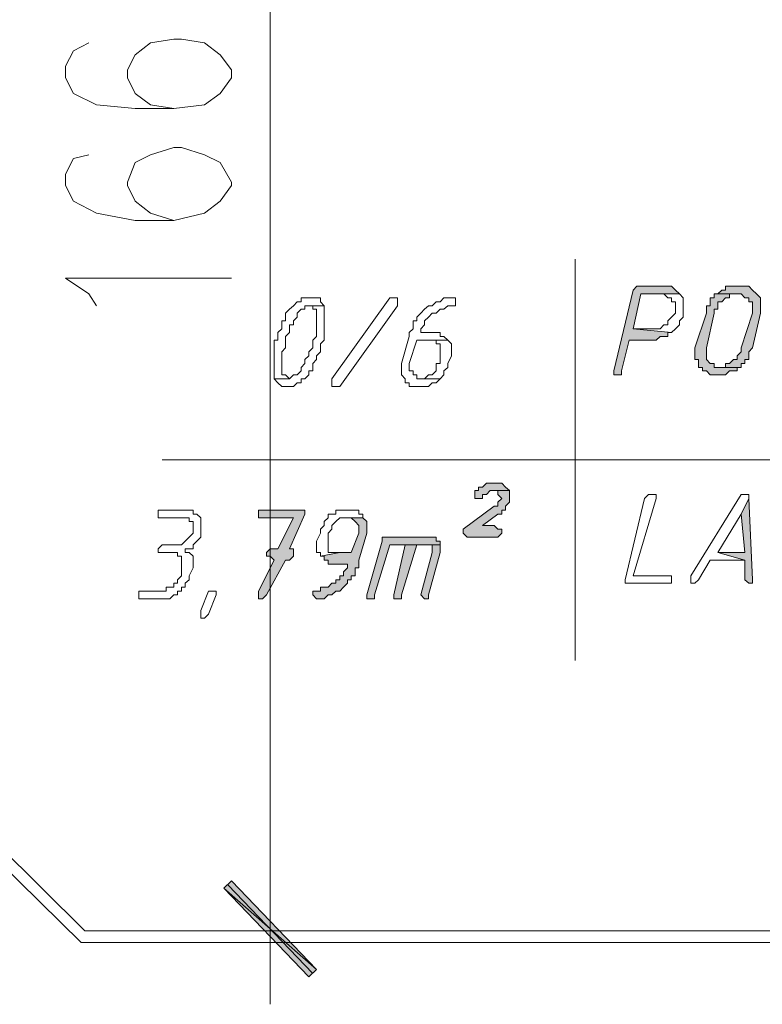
# Model space of a CAD drawing. Header units: inches. Extents: x -1441 to 3871, y -4351 to 2413.
# Tile 244 of 256: x 514 to 596, y 1178 to 1286. Entities that reach past the tile are written whole.
import ezdxf

# ---------------------------------------------------------------- set-up
doc = ezdxf.new("R2010")
doc.units = ezdxf.units.IN
doc.header["$MEASUREMENT"] = 0
doc.layers.add('at_Entity', color=7, linetype='Continuous')
doc.layers.add('at_Solid', color=7, linetype='Continuous')

msp = doc.modelspace()

# ---------------------------------------------------------------- hatches: boundary and pattern name
at = {"layer": 'at_Solid', "lineweight": 15}
for points in [[(585.04581, 1256.39045), (582.50317, 1256.39045), (582.08337, 1256.39045), (581.6588, 1255.96111), (579.54073, 1247.0881), (579.54073, 1246.65876), (579.96529, 1246.65876), (580.38509, 1246.65876), (580.38509, 1247.0881), (581.23423, 1250.47511), (583.7721, 1250.47511), (584.19667, 1250.47511), (584.62124, 1250.85674), (585.04581, 1250.85674), (585.46561, 1250.85674), (585.46561, 1251.28608), (585.89018, 1251.28608), (581.6588, 1251.71542), (582.50317, 1255.53177), (586.73932, 1255.53177), (586.31475, 1255.96111), (585.89018, 1256.39045), (585.46561, 1256.39045)], [(593.50857, 1256.39045), (593.08877, 1256.39045), (591.81506, 1256.39045), (591.81506, 1255.96111), (591.39526, 1255.96111), (590.9707, 1255.53177), (593.50857, 1255.53177), (593.93314, 1255.10243), (594.35771, 1255.10243), (594.35771, 1254.67309), (594.77751, 1254.67309), (594.77751, 1253.43278), (593.50857, 1249.61643), (593.50857, 1249.18709), (593.08877, 1248.75775), (593.08877, 1248.32841), (592.6642, 1248.32841), (592.23963, 1247.89907), (591.81506, 1247.89907), (591.81506, 1247.46973), (590.9707, 1247.46973), (593.50857, 1247.46973), (593.50857, 1247.89907), (593.93314, 1247.89907), (593.93314, 1248.32841), (594.35771, 1248.32841), (594.35771, 1249.18709), (594.77751, 1249.61643), (595.62664, 1253.43278), (595.62664, 1255.10243), (595.20207, 1255.53177), (594.77751, 1255.96111), (594.35771, 1256.39045), (593.93314, 1256.39045)], [(590.9707, 1255.53177), (590.54613, 1255.53177), (590.54613, 1255.10243), (590.12633, 1255.10243), (590.12633, 1254.24376), (589.70176, 1254.24376), (589.70176, 1253.43278), (588.42805, 1249.61643), (588.42805, 1248.32841), (588.85262, 1248.32841), (588.85262, 1247.46973), (589.27719, 1247.46973), (589.27719, 1247.0881), (589.70176, 1247.0881), (590.12633, 1246.65876), (590.9707, 1246.65876), (591.81506, 1246.65876), (592.23963, 1247.0881), (592.6642, 1247.0881), (593.08877, 1247.0881), (593.08877, 1247.46973), (593.50857, 1247.46973), (590.9707, 1247.46973), (590.54613, 1247.46973), (590.54613, 1247.89907), (590.12633, 1247.89907), (589.70176, 1248.32841), (589.70176, 1249.61643), (590.54613, 1253.43278), (590.54613, 1253.86212), (590.9707, 1253.86212), (590.9707, 1254.67309), (591.39526, 1254.67309), (591.81506, 1255.10243), (592.23963, 1255.10243), (592.23963, 1255.53177), (593.08877, 1255.53177)], [(566.41725, 1234.78037), (565.99745, 1234.78037), (565.57288, 1234.78037), (565.14831, 1234.35103), (564.72851, 1234.35103), (564.72851, 1233.96939), (564.30395, 1233.96939), (564.30395, 1233.11071), (564.72851, 1233.11071), (565.14831, 1233.11071), (565.14831, 1233.54005), (565.57288, 1233.54005), (565.99745, 1233.96939), (568.11076, 1233.96939), (567.69096, 1234.35103), (567.26639, 1234.78037), (566.84182, 1234.78037)], [(568.11076, 1233.96939), (566.41725, 1233.96939), (566.84182, 1233.96939), (566.84182, 1233.54005), (567.26639, 1233.11071), (566.84182, 1232.68137), (566.84182, 1232.25203), (566.41725, 1232.25203), (563.03501, 1229.7237), (563.03501, 1229.29436), (563.45481, 1228.86502), (566.84182, 1228.86502), (567.26639, 1229.29436), (567.26639, 1229.7237), (566.84182, 1229.7237), (566.41725, 1230.15304), (565.14831, 1230.15304), (566.84182, 1231.39336), (567.26639, 1231.39336), (567.26639, 1231.8227), (567.69096, 1231.8227), (567.69096, 1232.25203), (568.11076, 1232.68137), (568.11076, 1233.54005)], [(594.35771, 1233.11071), (593.50857, 1231.39336), (593.93314, 1227.19537), (590.9707, 1227.19537), (593.93314, 1226.33669), (593.93314, 1224.18999), (594.35771, 1223.80836), (594.77751, 1223.80836), (594.77751, 1224.18999)], [(545.25558, 1231.8227), (540.59964, 1231.8227), (540.59964, 1230.96402), (544.40645, 1230.96402), (542.71771, 1227.577), (541.86857, 1227.577), (541.444, 1227.19537), (541.444, 1226.76603), (541.86857, 1226.76603), (542.29314, 1226.33669), (540.59964, 1222.94968), (540.59964, 1222.091), (541.02421, 1222.091), (541.444, 1222.52034), (543.56208, 1226.33669), (543.98665, 1226.33669), (544.40645, 1226.76603), (544.40645, 1227.577), (543.98665, 1227.577), (545.68015, 1231.39336), (545.68015, 1231.8227)], [(552.02961, 1230.96402), (550.33133, 1230.96402), (550.76067, 1230.96402), (551.18047, 1230.58238), (551.60504, 1230.15304), (551.60504, 1229.29436), (550.76067, 1227.19537), (549.48696, 1227.19537), (547.36889, 1226.76603), (547.79346, 1226.76603), (547.79346, 1226.33669), (548.21803, 1226.33669), (548.21803, 1225.90735), (550.33133, 1225.90735), (550.33133, 1225.47801), (549.91153, 1225.04867), (549.91153, 1224.61933), (549.48696, 1224.61933), (549.48696, 1224.18999), (549.06239, 1224.18999), (549.06239, 1223.80836), (548.6426, 1223.80836), (548.21803, 1223.37902), (547.36889, 1223.37902), (547.36889, 1222.94968), (546.94909, 1222.94968), (546.52452, 1222.94968), (546.52452, 1222.52034), (546.94909, 1222.091), (547.36889, 1222.091), (547.79346, 1222.091), (548.21803, 1222.52034), (548.6426, 1222.52034), (549.06239, 1222.94968), (549.48696, 1222.94968), (549.91153, 1223.37902), (550.33133, 1223.80836), (550.33133, 1224.18999), (550.76067, 1224.18999), (550.76067, 1224.61933), (551.18047, 1224.61933), (551.18047, 1225.47801), (551.60504, 1225.47801), (551.60504, 1226.33669), (552.44941, 1229.29436), (552.44941, 1230.58238)], [(559.22343, 1228.86502), (554.14291, 1228.86502), (554.14291, 1228.43568), (552.44941, 1222.52034), (552.44941, 1222.091), (552.87398, 1222.091), (553.29854, 1222.091), (553.29854, 1222.52034), (554.99205, 1228.00634), (560.49237, 1228.00634), (560.49237, 1228.43568), (560.07257, 1228.43568), (560.07257, 1228.86502), (559.648, 1228.86502)], [(556.68556, 1228.00634), (555.41185, 1222.52034), (555.41185, 1222.091), (555.83642, 1222.091), (556.26099, 1222.091), (556.26099, 1222.52034), (557.95449, 1228.00634), (558.79886, 1228.00634)], [(560.49237, 1228.00634), (556.68556, 1228.00634), (558.79886, 1228.00634), (559.648, 1228.00634), (559.648, 1227.19537), (558.37429, 1222.52034), (558.79886, 1222.091), (559.22343, 1222.091), (559.22343, 1222.52034), (560.49237, 1227.19537), (560.49237, 1227.577)], [(546.94909, 1181.44687), (536.78806, 1190.36759), (537.63719, 1191.17856)], [(546.09995, 1180.63589), (546.94909, 1181.44687), (536.78806, 1190.36759)]]:
    msp.add_hatch(color=7, dxfattribs=at).paths.add_polyline_path(points)

# ---------------------------------------------------------------- linework, layer by layer
at = {"layer": 'at_Entity', "color": 7, "lineweight": 15}
for p, q in [((541.86857, 1346.1224), (541.86857, 1191.6079)), ((521.97585, 1283.0572), (520.28234, 1282.19852)), ((528.7451, 1283.0572), (527.05159, 1281.76918)), ((531.28774, 1283.48654), (528.7451, 1283.0572)), ((532.13211, 1283.48654), (531.28774, 1283.48654)), ((534.67475, 1283.0572), (532.13211, 1283.48654)), ((536.36349, 1281.76918), (534.67475, 1283.0572)), ((520.28234, 1282.19852), (519.4332, 1280.52887)), ((527.05159, 1281.76918), (526.20722, 1280.09953)), ((537.63719, 1280.09953), (536.36349, 1281.76918)), ((519.4332, 1280.52887), (519.4332, 1279.24085)), ((526.20722, 1280.09953), (526.20722, 1279.24085)), ((537.63719, 1279.24085), (537.63719, 1280.09953)), ((519.4332, 1279.24085), (520.28234, 1277.52349)), ((526.20722, 1279.24085), (527.05159, 1277.52349)), ((536.36349, 1277.52349), (537.63719, 1279.24085)), ((520.28234, 1277.52349), (522.82021, 1276.28318)), ((527.05159, 1277.52349), (528.7451, 1276.28318)), ((534.67475, 1276.28318), (536.36349, 1277.52349)), ((522.82021, 1276.28318), (527.05159, 1275.85384)), ((527.05159, 1275.85384), (531.28774, 1275.85384)), ((528.7451, 1276.28318), (531.28774, 1275.85384)), ((531.28774, 1275.85384), (534.67475, 1276.28318)), ((531.28774, 1271.60815), (528.7451, 1270.79718)), ((532.13211, 1271.60815), (531.28774, 1271.60815)), ((534.67475, 1270.79718), (532.13211, 1271.60815)), ((520.28234, 1270.36784), (519.4332, 1268.65048)), ((521.97585, 1270.79718), (520.28234, 1270.36784)), ((527.05159, 1269.9385), (526.20722, 1267.7918)), ((528.7451, 1270.79718), (527.05159, 1269.9385)), ((536.36349, 1269.9385), (534.67475, 1270.79718)), ((537.63719, 1267.7918), (536.36349, 1269.9385)), ((519.4332, 1268.65048), (519.4332, 1267.41017)), ((526.20722, 1267.7918), (526.20722, 1267.41017)), ((537.63719, 1267.41017), (537.63719, 1267.7918)), ((519.4332, 1267.41017), (520.28234, 1265.69281)), ((526.20722, 1267.41017), (527.05159, 1265.69281)), ((536.36349, 1265.69281), (537.63719, 1267.41017)), ((521.55128, 1185.69256), (440.70189, 1265.69281)), ((520.28234, 1265.69281), (522.82021, 1264.40479)), ((527.05159, 1265.69281), (528.7451, 1264.40479)), ((534.67475, 1264.40479), (536.36349, 1265.69281)), ((521.12671, 1184.40454), (439.00838, 1265.26347)), ((522.82021, 1264.40479), (527.05159, 1263.59381)), ((527.05159, 1263.59381), (531.28774, 1263.59381)), ((528.7451, 1264.40479), (531.28774, 1263.59381)), ((531.28774, 1263.59381), (534.67475, 1264.40479)), ((575.30935, 1259.34812), (575.30935, 1215.31698)), ((521.97585, 1255.53177), (519.4332, 1257.24913)), ((519.4332, 1257.24913), (537.63719, 1257.24913)), ((581.6588, 1255.96111), (579.54073, 1247.0881)), ((582.08337, 1256.39045), (581.6588, 1255.96111)), ((582.50317, 1256.39045), (582.08337, 1256.39045)), ((582.08337, 1256.39045), (582.08337, 1256.39045)), ((585.04581, 1256.39045), (582.50317, 1256.39045)), ((585.46561, 1256.39045), (585.04581, 1256.39045)), ((585.89018, 1256.39045), (585.46561, 1256.39045)), ((585.46561, 1256.39045), (585.46561, 1256.39045)), ((586.31475, 1255.96111), (585.89018, 1256.39045)), ((586.73932, 1255.53177), (586.31475, 1255.96111)), ((586.31475, 1255.96111), (586.31475, 1255.96111)), ((591.39526, 1255.96111), (590.9707, 1255.53177)), ((591.81506, 1255.96111), (591.39526, 1255.96111)), ((591.39526, 1255.96111), (591.39526, 1255.96111)), ((593.08877, 1256.39045), (591.81506, 1256.39045)), ((591.81506, 1256.39045), (591.81506, 1255.96111)), ((593.50857, 1256.39045), (593.08877, 1256.39045)), ((593.93314, 1256.39045), (593.50857, 1256.39045)), ((594.35771, 1256.39045), (593.93314, 1256.39045)), ((593.93314, 1256.39045), (593.93314, 1256.39045)), ((594.77751, 1255.96111), (594.35771, 1256.39045)), ((595.20207, 1255.53177), (594.77751, 1255.96111)), ((594.77751, 1255.96111), (594.77751, 1255.96111)), ((522.82021, 1254.24376), (521.97585, 1255.53177)), ((545.68015, 1255.10243), (545.25558, 1255.10243)), ((545.25558, 1255.10243), (545.25558, 1254.67309)), ((546.09995, 1255.10243), (545.68015, 1255.10243)), ((546.52452, 1255.10243), (546.09995, 1255.10243)), ((546.94909, 1255.10243), (546.52452, 1255.10243)), ((546.52452, 1255.10243), (546.52452, 1255.10243)), ((547.36889, 1255.10243), (546.94909, 1255.10243)), ((547.36889, 1254.67309), (547.36889, 1255.10243)), ((548.6426, 1246.22942), (554.99205, 1255.10243)), ((554.99205, 1255.10243), (555.41185, 1255.10243)), ((555.41185, 1255.10243), (555.83642, 1255.10243)), ((555.83642, 1255.10243), (555.83642, 1254.24376)), ((560.91693, 1255.10243), (560.49237, 1254.67309)), ((561.3415, 1255.10243), (560.91693, 1255.10243)), ((560.91693, 1255.10243), (560.91693, 1255.10243)), ((561.76607, 1255.10243), (561.3415, 1255.10243)), ((562.18587, 1255.10243), (561.76607, 1255.10243)), ((561.76607, 1255.10243), (561.76607, 1255.10243)), ((562.18587, 1254.24376), (562.18587, 1255.10243)), ((581.6588, 1251.71542), (582.50317, 1255.53177)), ((582.50317, 1255.53177), (586.73932, 1255.53177)), ((586.73932, 1255.53177), (584.62124, 1255.53177)), ((584.62124, 1255.53177), (585.04581, 1255.53177)), ((585.04581, 1255.53177), (585.04581, 1255.53177)), ((585.04581, 1255.53177), (585.46561, 1255.10243)), ((585.46561, 1255.10243), (585.89018, 1255.10243)), ((585.89018, 1255.10243), (585.89018, 1254.67309)), ((587.15912, 1255.10243), (586.73932, 1255.53177)), ((586.73932, 1255.53177), (586.73932, 1255.53177)), ((587.15912, 1253.00344), (587.15912, 1255.10243)), ((590.54613, 1255.10243), (590.12633, 1255.10243)), ((590.12633, 1255.10243), (590.12633, 1254.24376)), ((590.9707, 1255.53177), (590.54613, 1255.53177)), ((590.54613, 1255.53177), (590.54613, 1255.10243)), ((593.08877, 1255.53177), (590.9707, 1255.53177)), ((590.9707, 1255.53177), (593.50857, 1255.53177)), ((591.39526, 1254.67309), (591.81506, 1255.10243)), ((591.81506, 1255.10243), (592.23963, 1255.10243)), ((592.23963, 1255.10243), (592.23963, 1255.53177)), ((592.23963, 1255.53177), (593.08877, 1255.53177)), ((593.08877, 1255.53177), (593.08877, 1255.53177)), ((593.50857, 1255.53177), (593.50857, 1255.53177)), ((593.50857, 1255.53177), (593.93314, 1255.10243)), ((593.93314, 1255.10243), (594.35771, 1255.10243)), ((594.35771, 1255.10243), (594.35771, 1254.67309)), ((595.62664, 1255.10243), (595.20207, 1255.53177)), ((595.20207, 1255.53177), (595.20207, 1255.53177)), ((595.62664, 1253.43278), (595.62664, 1255.10243)), ((543.98665, 1253.86212), (543.56208, 1253.43278)), ((544.40645, 1254.24376), (543.98665, 1253.86212)), ((543.98665, 1253.86212), (543.98665, 1253.86212)), ((544.83102, 1254.67309), (544.40645, 1254.24376)), ((544.40645, 1254.24376), (544.40645, 1254.24376)), ((545.25558, 1254.67309), (544.83102, 1254.67309)), ((544.83102, 1254.67309), (544.83102, 1254.67309)), ((544.83102, 1253.43278), (545.25558, 1253.86212)), ((545.25558, 1253.86212), (545.68015, 1253.86212)), ((545.68015, 1253.86212), (545.68015, 1254.24376)), ((545.68015, 1254.24376), (546.09995, 1254.24376)), ((547.79346, 1254.24376), (546.09995, 1254.24376)), ((546.09995, 1254.24376), (546.52452, 1254.24376)), ((546.09995, 1254.24376), (547.79346, 1254.24376)), ((546.52452, 1254.24376), (546.52452, 1253.86212)), ((546.52452, 1253.86212), (546.94909, 1253.86212)), ((546.94909, 1253.86212), (546.94909, 1250.85674)), ((547.79346, 1254.24376), (547.36889, 1254.67309)), ((547.79346, 1250.47511), (547.79346, 1254.24376)), ((547.79346, 1254.24376), (547.79346, 1254.24376)), ((555.83642, 1254.24376), (549.48696, 1245.37074)), ((558.79886, 1253.86212), (558.37429, 1253.43278)), ((559.22343, 1254.24376), (558.79886, 1253.86212)), ((558.79886, 1253.86212), (558.79886, 1253.86212)), ((559.648, 1254.24376), (559.22343, 1254.24376)), ((559.22343, 1254.24376), (559.22343, 1254.24376)), ((560.07257, 1254.67309), (559.648, 1254.24376)), ((560.49237, 1254.67309), (560.07257, 1254.67309)), ((560.07257, 1254.67309), (560.07257, 1254.67309)), ((560.07257, 1253.43278), (560.49237, 1253.86212)), ((560.49237, 1253.86212), (560.91693, 1253.86212)), ((560.91693, 1253.86212), (561.3415, 1254.24376)), ((561.3415, 1254.24376), (561.76607, 1254.24376)), ((561.76607, 1254.24376), (562.18587, 1254.24376)), ((585.89018, 1254.67309), (586.31475, 1254.67309)), ((586.31475, 1254.67309), (586.31475, 1253.43278)), ((590.12633, 1254.24376), (589.70176, 1254.24376)), ((589.70176, 1254.24376), (589.70176, 1253.43278)), ((590.54613, 1253.43278), (590.54613, 1253.86212)), ((590.54613, 1253.86212), (590.9707, 1253.86212)), ((590.9707, 1253.86212), (590.9707, 1254.67309)), ((590.9707, 1254.67309), (591.39526, 1254.67309)), ((591.39526, 1254.67309), (591.39526, 1254.67309)), ((594.35771, 1254.67309), (594.77751, 1254.67309)), ((594.77751, 1254.67309), (594.77751, 1253.43278)), ((543.56208, 1252.5741), (543.13751, 1252.5741)), ((543.13751, 1252.5741), (543.13751, 1251.71542)), ((543.56208, 1253.43278), (543.56208, 1252.5741)), ((544.40645, 1252.5741), (544.83102, 1253.00344)), ((544.40645, 1252.14476), (544.40645, 1252.5741)), ((544.83102, 1253.00344), (544.83102, 1253.43278)), ((557.95449, 1252.5741), (557.52992, 1252.5741)), ((557.52992, 1252.5741), (557.52992, 1251.71542)), ((558.37429, 1253.43278), (557.95449, 1253.00344)), ((557.95449, 1253.00344), (557.95449, 1252.5741)), ((558.37429, 1253.43278), (558.37429, 1253.43278)), ((558.79886, 1252.5741), (559.22343, 1253.00344)), ((558.79886, 1252.14476), (558.79886, 1252.5741)), ((559.22343, 1253.00344), (559.648, 1253.43278)), ((559.22343, 1253.00344), (559.22343, 1253.00344)), ((559.648, 1253.43278), (560.07257, 1253.43278)), ((560.07257, 1253.43278), (560.07257, 1253.43278)), ((585.89018, 1253.00344), (585.46561, 1252.5741)), ((585.46561, 1252.5741), (585.46561, 1252.14476)), ((586.31475, 1253.43278), (585.89018, 1253.00344)), ((585.89018, 1253.00344), (585.89018, 1253.00344)), ((586.73932, 1252.5741), (587.15912, 1253.00344)), ((586.73932, 1252.14476), (586.73932, 1252.5741)), ((589.70176, 1253.43278), (588.42805, 1249.61643)), ((589.70176, 1249.61643), (590.54613, 1253.43278)), ((594.77751, 1253.43278), (593.50857, 1249.61643)), ((594.77751, 1249.61643), (595.62664, 1253.43278)), ((543.13751, 1251.71542), (542.71771, 1251.28608)), ((543.98665, 1251.28608), (543.98665, 1252.14476)), ((543.98665, 1252.14476), (544.40645, 1252.14476)), ((557.52992, 1251.71542), (557.10535, 1251.28608)), ((558.37429, 1251.71542), (558.79886, 1252.14476)), ((558.37429, 1251.28608), (558.37429, 1251.71542)), ((583.7721, 1251.71542), (581.6588, 1251.71542)), ((581.6588, 1251.71542), (585.89018, 1251.28608)), ((585.89018, 1251.28608), (581.6588, 1251.71542)), ((584.62124, 1251.71542), (583.7721, 1251.71542)), ((585.04581, 1252.14476), (584.62124, 1251.71542)), ((585.46561, 1252.14476), (585.04581, 1252.14476)), ((585.04581, 1252.14476), (585.04581, 1252.14476)), ((585.89018, 1251.28608), (586.31475, 1251.71542)), ((586.31475, 1251.71542), (586.73932, 1252.14476)), ((586.31475, 1251.71542), (586.31475, 1251.71542)), ((542.71771, 1250.47511), (542.29314, 1250.47511)), ((542.29314, 1250.47511), (542.29314, 1246.22942)), ((542.71771, 1251.28608), (542.71771, 1250.47511)), ((543.56208, 1250.85674), (543.98665, 1251.28608)), ((543.56208, 1249.61643), (543.56208, 1250.85674)), ((546.94909, 1250.85674), (546.52452, 1250.47511)), ((546.52452, 1250.47511), (546.52452, 1249.61643)), ((547.36889, 1250.04577), (547.79346, 1250.47511)), ((557.10535, 1250.85674), (556.26099, 1247.89907)), ((557.10535, 1251.28608), (557.10535, 1250.85674)), ((557.10535, 1247.89907), (557.95449, 1250.47511)), ((557.95449, 1250.47511), (561.3415, 1250.47511)), ((560.49237, 1251.28608), (558.37429, 1251.28608)), ((561.3415, 1250.47511), (559.22343, 1250.47511)), ((559.22343, 1250.47511), (560.07257, 1250.47511)), ((560.07257, 1250.47511), (560.07257, 1250.04577)), ((560.49237, 1250.85674), (560.49237, 1251.28608)), ((560.91693, 1250.85674), (560.49237, 1250.85674)), ((561.3415, 1250.47511), (560.91693, 1250.85674)), ((561.76607, 1250.04577), (561.3415, 1250.47511)), ((561.3415, 1250.47511), (561.3415, 1250.47511)), ((580.38509, 1247.0881), (581.23423, 1250.47511)), ((581.23423, 1250.47511), (583.7721, 1250.47511)), ((583.7721, 1250.47511), (584.19667, 1250.47511)), ((584.19667, 1250.47511), (584.62124, 1250.85674)), ((584.62124, 1250.85674), (585.04581, 1250.85674)), ((585.04581, 1250.85674), (585.46561, 1250.85674)), ((585.46561, 1250.85674), (585.46561, 1251.28608)), ((585.46561, 1251.28608), (585.89018, 1251.28608)), ((585.89018, 1251.28608), (585.89018, 1251.28608)), ((543.13751, 1249.18709), (543.56208, 1249.61643)), ((546.52452, 1249.61643), (546.09995, 1249.18709)), ((547.36889, 1249.18709), (547.36889, 1250.04577)), ((560.07257, 1250.04577), (560.49237, 1250.04577)), ((560.49237, 1250.04577), (560.49237, 1247.89907)), ((561.76607, 1248.75775), (561.76607, 1250.04577)), ((588.42805, 1249.61643), (588.42805, 1248.32841)), ((589.70176, 1248.32841), (589.70176, 1249.61643)), ((593.50857, 1249.61643), (593.50857, 1249.18709)), ((594.35771, 1249.18709), (594.77751, 1249.61643)), ((543.13751, 1246.65876), (543.13751, 1249.18709)), ((546.09995, 1248.75775), (545.68015, 1248.32841)), ((545.68015, 1248.32841), (545.68015, 1247.89907)), ((546.09995, 1249.18709), (546.09995, 1248.75775)), ((546.52452, 1247.89907), (546.94909, 1248.32841)), ((546.94909, 1248.75775), (547.36889, 1249.18709)), ((546.94909, 1248.32841), (546.94909, 1248.75775)), ((561.3415, 1247.89907), (561.76607, 1248.75775)), ((588.42805, 1248.32841), (588.85262, 1248.32841)), ((588.85262, 1248.32841), (588.85262, 1247.46973)), ((590.12633, 1247.89907), (589.70176, 1248.32841)), ((592.6642, 1248.32841), (592.23963, 1247.89907)), ((593.08877, 1248.32841), (592.6642, 1248.32841)), ((593.50857, 1249.18709), (593.08877, 1248.75775)), ((593.08877, 1248.75775), (593.08877, 1248.32841)), ((593.93314, 1247.89907), (593.93314, 1248.32841)), ((593.93314, 1248.32841), (594.35771, 1248.32841)), ((594.35771, 1248.32841), (594.35771, 1249.18709)), ((545.68015, 1247.89907), (545.25558, 1247.46973)), ((545.25558, 1247.46973), (545.25558, 1247.0881)), ((546.52452, 1247.0881), (546.52452, 1247.89907)), ((556.26099, 1247.89907), (556.26099, 1246.65876)), ((557.10535, 1247.0881), (557.10535, 1247.89907)), ((560.49237, 1247.89907), (560.07257, 1247.89907)), ((560.07257, 1247.89907), (560.07257, 1247.0881)), ((560.91693, 1247.0881), (561.3415, 1247.46973)), ((561.3415, 1247.46973), (561.3415, 1247.89907)), ((588.85262, 1247.46973), (589.27719, 1247.46973)), ((589.27719, 1247.46973), (589.27719, 1247.0881)), ((590.54613, 1247.89907), (590.12633, 1247.89907)), ((590.12633, 1247.89907), (590.12633, 1247.89907)), ((590.54613, 1247.46973), (590.54613, 1247.89907)), ((590.9707, 1247.46973), (590.54613, 1247.46973)), ((593.50857, 1247.46973), (590.9707, 1247.46973)), ((591.81506, 1247.46973), (590.9707, 1247.46973)), ((590.9707, 1247.46973), (593.50857, 1247.46973)), ((592.23963, 1247.89907), (591.81506, 1247.89907)), ((591.81506, 1247.89907), (591.81506, 1247.46973)), ((593.08877, 1247.0881), (593.08877, 1247.46973)), ((593.08877, 1247.46973), (593.50857, 1247.46973)), ((593.50857, 1247.46973), (593.50857, 1247.89907)), ((593.50857, 1247.89907), (593.93314, 1247.89907)), ((543.98665, 1246.22942), (542.29314, 1246.22942)), ((542.29314, 1246.22942), (542.71771, 1245.80008)), ((542.29314, 1246.22942), (543.98665, 1246.22942)), ((543.56208, 1246.65876), (543.13751, 1246.65876)), ((543.98665, 1246.22942), (543.56208, 1246.65876)), ((544.40645, 1246.65876), (543.98665, 1246.22942)), ((543.98665, 1246.22942), (543.98665, 1246.22942)), ((544.83102, 1246.65876), (544.40645, 1246.65876)), ((544.40645, 1246.65876), (544.40645, 1246.65876)), ((545.25558, 1247.0881), (544.83102, 1246.65876)), ((545.25558, 1245.80008), (545.25558, 1246.22942)), ((545.25558, 1246.22942), (545.68015, 1246.22942)), ((545.68015, 1246.22942), (546.09995, 1246.65876)), ((545.68015, 1246.22942), (545.68015, 1246.22942)), ((546.09995, 1246.65876), (546.09995, 1247.0881)), ((546.09995, 1247.0881), (546.52452, 1247.0881)), ((548.6426, 1245.80008), (548.6426, 1246.22942)), ((556.26099, 1246.65876), (556.68556, 1246.22942)), ((556.68556, 1246.22942), (556.68556, 1245.80008)), ((557.52992, 1247.0881), (557.10535, 1247.0881)), ((557.52992, 1246.65876), (557.52992, 1247.0881)), ((557.95449, 1246.65876), (557.52992, 1246.65876)), ((557.95449, 1246.22942), (557.95449, 1246.65876)), ((558.37429, 1246.22942), (557.95449, 1246.22942)), ((558.79886, 1246.22942), (558.37429, 1246.22942)), ((558.37429, 1246.22942), (560.49237, 1246.22942)), ((560.49237, 1246.22942), (558.37429, 1246.22942)), ((559.22343, 1246.65876), (558.79886, 1246.22942)), ((559.648, 1246.65876), (559.22343, 1246.65876)), ((560.07257, 1247.0881), (559.648, 1246.65876)), ((560.07257, 1245.80008), (560.49237, 1246.22942)), ((560.49237, 1246.22942), (560.91693, 1246.65876)), ((560.49237, 1246.22942), (560.49237, 1246.22942)), ((560.91693, 1246.65876), (560.91693, 1247.0881)), ((579.54073, 1247.0881), (579.54073, 1246.65876)), ((579.54073, 1246.65876), (579.96529, 1246.65876)), ((579.96529, 1246.65876), (580.38509, 1246.65876)), ((580.38509, 1246.65876), (580.38509, 1247.0881)), ((589.27719, 1247.0881), (589.70176, 1247.0881)), ((589.70176, 1247.0881), (589.70176, 1247.0881)), ((589.70176, 1247.0881), (590.12633, 1246.65876)), ((590.12633, 1246.65876), (590.9707, 1246.65876)), ((590.9707, 1246.65876), (591.81506, 1246.65876)), ((591.81506, 1246.65876), (592.23963, 1247.0881)), ((591.81506, 1246.65876), (591.81506, 1246.65876)), ((592.23963, 1247.0881), (592.6642, 1247.0881)), ((592.6642, 1247.0881), (593.08877, 1247.0881)), ((542.71771, 1245.80008), (542.71771, 1245.80008)), ((542.71771, 1245.80008), (543.13751, 1245.37074)), ((543.13751, 1245.37074), (543.56208, 1245.37074)), ((543.56208, 1245.37074), (543.98665, 1245.37074)), ((543.98665, 1245.37074), (544.40645, 1245.37074)), ((544.40645, 1245.37074), (544.83102, 1245.80008)), ((544.40645, 1245.37074), (544.40645, 1245.37074)), ((544.83102, 1245.80008), (545.25558, 1245.80008)), ((548.6426, 1245.37074), (548.6426, 1245.80008)), ((548.6426, 1245.80008), (548.6426, 1245.80008)), ((549.06239, 1245.37074), (548.6426, 1245.37074)), ((549.48696, 1245.37074), (549.06239, 1245.37074)), ((556.68556, 1245.80008), (557.10535, 1245.80008)), ((557.10535, 1245.80008), (557.10535, 1245.37074)), ((557.10535, 1245.37074), (557.95449, 1245.37074)), ((557.95449, 1245.37074), (558.37429, 1245.37074)), ((558.37429, 1245.37074), (559.22343, 1245.37074)), ((559.22343, 1245.37074), (559.648, 1245.80008)), ((559.22343, 1245.37074), (559.22343, 1245.37074)), ((559.648, 1245.80008), (560.07257, 1245.80008)), ((560.07257, 1245.80008), (560.07257, 1245.80008)), ((530.0188, 1237.3564), (668.43307, 1237.3564)), ((565.14831, 1234.35103), (564.72851, 1234.35103)), ((564.72851, 1234.35103), (564.72851, 1233.96939)), ((565.57288, 1234.78037), (565.14831, 1234.35103)), ((565.99745, 1234.78037), (565.57288, 1234.78037)), ((565.57288, 1234.78037), (565.57288, 1234.78037)), ((566.41725, 1234.78037), (565.99745, 1234.78037)), ((566.84182, 1234.78037), (566.41725, 1234.78037)), ((567.26639, 1234.78037), (566.84182, 1234.78037)), ((567.69096, 1234.35103), (567.26639, 1234.78037)), ((568.11076, 1233.96939), (567.69096, 1234.35103)), ((567.69096, 1234.35103), (567.69096, 1234.35103)), ((564.72851, 1233.96939), (564.30395, 1233.96939)), ((564.30395, 1233.96939), (564.30395, 1233.11071)), ((564.30395, 1233.11071), (564.72851, 1233.11071)), ((564.72851, 1233.11071), (565.14831, 1233.11071)), ((565.14831, 1233.11071), (565.14831, 1233.54005)), ((565.14831, 1233.54005), (565.57288, 1233.54005)), ((565.57288, 1233.54005), (565.99745, 1233.96939)), ((565.57288, 1233.54005), (565.57288, 1233.54005)), ((565.99745, 1233.96939), (568.11076, 1233.96939)), ((568.11076, 1233.96939), (566.41725, 1233.96939)), ((566.41725, 1233.96939), (566.84182, 1233.96939)), ((566.84182, 1233.96939), (566.84182, 1233.54005)), ((566.84182, 1233.54005), (567.26639, 1233.11071)), ((567.26639, 1233.11071), (566.84182, 1232.68137)), ((567.26639, 1233.11071), (567.26639, 1233.11071)), ((568.11076, 1233.54005), (568.11076, 1233.96939)), ((568.11076, 1232.68137), (568.11076, 1233.54005)), ((582.92774, 1233.11071), (580.80966, 1224.18999)), ((581.6588, 1224.61933), (584.19667, 1233.11071)), ((583.35231, 1233.54005), (582.92774, 1233.11071)), ((583.7721, 1233.54005), (583.35231, 1233.54005)), ((583.35231, 1233.54005), (583.35231, 1233.54005)), ((584.19667, 1233.54005), (583.7721, 1233.54005)), ((583.7721, 1233.54005), (583.7721, 1233.54005)), ((584.19667, 1233.11071), (584.19667, 1233.54005)), ((593.50857, 1233.54005), (588.00825, 1224.61933)), ((593.93314, 1233.54005), (593.50857, 1233.54005)), ((593.50857, 1233.54005), (593.50857, 1233.54005)), ((594.35771, 1233.11071), (593.50857, 1231.39336)), ((593.50857, 1231.39336), (594.35771, 1233.11071)), ((594.35771, 1233.54005), (593.93314, 1233.54005)), ((593.93314, 1233.54005), (593.93314, 1233.54005)), ((594.35771, 1233.11071), (594.35771, 1233.54005)), ((594.77751, 1224.18999), (594.35771, 1233.11071)), ((566.41725, 1232.25203), (563.03501, 1229.7237)), ((566.84182, 1232.25203), (566.41725, 1232.25203)), ((566.84182, 1232.68137), (566.84182, 1232.25203)), ((567.69096, 1232.25203), (568.11076, 1232.68137)), ((567.69096, 1231.8227), (567.69096, 1232.25203)), ((532.55668, 1231.8227), (529.59424, 1231.8227)), ((529.59424, 1231.8227), (529.59424, 1230.96402)), ((529.59424, 1230.96402), (532.13211, 1230.96402)), ((532.13211, 1230.96402), (532.98125, 1230.96402)), ((533.40105, 1231.8227), (532.55668, 1231.8227)), ((532.55668, 1231.8227), (532.55668, 1231.8227)), ((532.98125, 1230.96402), (532.98125, 1230.58238)), ((533.40105, 1231.39336), (533.40105, 1231.8227)), ((533.82561, 1231.39336), (533.40105, 1231.39336)), ((534.25018, 1230.96402), (533.82561, 1231.39336)), ((534.25018, 1228.86502), (534.25018, 1230.96402)), ((545.25558, 1231.8227), (540.59964, 1231.8227)), ((540.59964, 1231.8227), (540.59964, 1230.96402)), ((540.59964, 1230.96402), (544.40645, 1230.96402)), ((544.40645, 1230.96402), (542.71771, 1227.577)), ((543.98665, 1227.577), (545.68015, 1231.39336)), ((545.68015, 1231.8227), (545.25558, 1231.8227)), ((545.68015, 1231.39336), (545.68015, 1231.8227)), ((548.21803, 1230.96402), (547.79346, 1230.58238)), ((549.06239, 1231.39336), (548.21803, 1231.39336)), ((548.21803, 1231.39336), (548.21803, 1230.96402)), ((549.48696, 1231.8227), (549.06239, 1231.8227)), ((549.06239, 1231.8227), (549.06239, 1231.39336)), ((549.06239, 1230.58238), (549.48696, 1230.96402)), ((550.76067, 1231.8227), (549.48696, 1231.8227)), ((549.48696, 1230.96402), (549.91153, 1230.96402)), ((549.91153, 1230.96402), (552.02961, 1230.96402)), ((552.02961, 1230.96402), (550.33133, 1230.96402)), ((550.33133, 1230.96402), (550.76067, 1230.96402)), ((551.60504, 1231.8227), (550.76067, 1231.8227)), ((550.76067, 1231.8227), (550.76067, 1231.8227)), ((550.76067, 1230.96402), (550.76067, 1230.96402)), ((550.76067, 1230.96402), (551.18047, 1230.58238)), ((551.60504, 1231.39336), (551.60504, 1231.8227)), ((552.02961, 1231.39336), (551.60504, 1231.39336)), ((552.02961, 1230.96402), (552.02961, 1231.39336)), ((552.44941, 1230.58238), (552.02961, 1230.96402)), ((565.14831, 1230.15304), (566.84182, 1231.39336)), ((566.84182, 1231.39336), (567.26639, 1231.39336)), ((567.26639, 1231.39336), (567.26639, 1231.8227)), ((567.26639, 1231.8227), (567.69096, 1231.8227)), ((590.9707, 1227.19537), (593.50857, 1231.39336)), ((593.50857, 1231.39336), (593.93314, 1227.19537)), ((532.98125, 1230.58238), (533.40105, 1230.58238)), ((533.40105, 1230.58238), (533.40105, 1229.29436)), ((547.79346, 1230.15304), (547.36889, 1229.7237)), ((547.79346, 1230.58238), (547.79346, 1230.15304)), ((548.6426, 1230.15304), (549.06239, 1230.58238)), ((548.6426, 1229.7237), (548.6426, 1230.15304)), ((549.06239, 1230.58238), (549.06239, 1230.58238)), ((551.18047, 1230.58238), (551.18047, 1230.58238)), ((551.18047, 1230.58238), (551.60504, 1230.15304)), ((551.60504, 1230.15304), (551.60504, 1229.29436)), ((552.44941, 1229.29436), (552.44941, 1230.58238)), ((566.41725, 1230.15304), (565.14831, 1230.15304)), ((566.84182, 1229.7237), (566.41725, 1230.15304)), ((532.98125, 1228.86502), (532.55668, 1228.43568)), ((533.40105, 1229.29436), (532.98125, 1228.86502)), ((532.98125, 1228.86502), (532.98125, 1228.86502)), ((533.82561, 1228.43568), (534.25018, 1228.86502)), ((547.36889, 1229.29436), (546.94909, 1228.43568)), ((547.36889, 1229.7237), (547.36889, 1229.29436)), ((548.21803, 1229.29436), (548.6426, 1229.7237)), ((548.21803, 1227.19537), (548.21803, 1229.29436)), ((551.60504, 1229.29436), (550.76067, 1227.19537)), ((551.60504, 1226.33669), (552.44941, 1229.29436)), ((559.22343, 1228.86502), (554.14291, 1228.86502)), ((554.14291, 1228.86502), (554.14291, 1228.43568)), ((559.648, 1228.86502), (559.22343, 1228.86502)), ((560.07257, 1228.86502), (559.648, 1228.86502)), ((559.648, 1228.86502), (559.648, 1228.86502)), ((560.07257, 1228.43568), (560.07257, 1228.86502)), ((563.03501, 1229.7237), (563.03501, 1229.29436)), ((563.03501, 1229.29436), (563.45481, 1228.86502)), ((563.45481, 1228.86502), (566.84182, 1228.86502)), ((567.26639, 1229.7237), (566.84182, 1229.7237)), ((566.84182, 1228.86502), (567.26639, 1229.29436)), ((567.26639, 1229.29436), (567.26639, 1229.7237)), ((530.0188, 1228.00634), (529.59424, 1227.577)), ((532.13211, 1228.00634), (530.0188, 1228.00634)), ((530.0188, 1228.00634), (530.0188, 1228.00634)), ((532.55668, 1228.43568), (532.13211, 1228.00634)), ((532.55668, 1228.43568), (532.55668, 1228.43568)), ((533.40105, 1228.00634), (533.82561, 1228.43568)), ((533.40105, 1227.577), (533.40105, 1228.00634)), ((533.82561, 1228.43568), (533.82561, 1228.43568)), ((546.94909, 1228.43568), (546.94909, 1227.19537)), ((554.14291, 1228.43568), (552.44941, 1222.52034)), ((553.29854, 1222.52034), (554.99205, 1228.00634)), ((554.99205, 1228.00634), (560.49237, 1228.00634)), ((556.68556, 1228.00634), (555.41185, 1222.52034)), ((556.26099, 1222.52034), (557.95449, 1228.00634)), ((558.79886, 1228.00634), (556.68556, 1228.00634)), ((560.49237, 1228.00634), (556.68556, 1228.00634)), ((556.68556, 1228.00634), (558.79886, 1228.00634)), ((557.95449, 1228.00634), (558.79886, 1228.00634)), ((558.79886, 1228.00634), (559.648, 1228.00634)), ((559.648, 1228.00634), (559.648, 1227.19537)), ((560.49237, 1228.43568), (560.07257, 1228.43568)), ((560.49237, 1228.00634), (560.49237, 1228.43568)), ((560.49237, 1227.577), (560.49237, 1228.00634)), ((529.59424, 1227.577), (529.59424, 1227.19537)), ((529.59424, 1227.19537), (530.0188, 1227.19537)), ((530.0188, 1227.19537), (531.28774, 1227.19537)), ((531.28774, 1227.19537), (531.71231, 1227.19537)), ((531.71231, 1227.19537), (531.71231, 1226.76603)), ((531.71231, 1226.76603), (532.13211, 1226.76603)), ((532.13211, 1226.76603), (532.13211, 1224.61933)), ((532.55668, 1227.19537), (532.55668, 1227.577)), ((532.55668, 1227.577), (533.40105, 1227.577)), ((532.98125, 1227.19537), (532.55668, 1227.19537)), ((533.40105, 1226.76603), (532.98125, 1227.19537)), ((533.40105, 1225.47801), (533.40105, 1226.76603)), ((541.86857, 1227.577), (541.444, 1227.19537)), ((541.444, 1227.19537), (541.444, 1226.76603)), ((541.444, 1226.76603), (541.86857, 1226.76603)), ((542.71771, 1227.577), (541.86857, 1227.577)), ((541.86857, 1226.76603), (542.29314, 1226.33669)), ((544.40645, 1227.577), (543.98665, 1227.577)), ((543.98665, 1227.577), (543.98665, 1227.577)), ((543.98665, 1226.33669), (544.40645, 1226.76603)), ((544.40645, 1226.76603), (544.40645, 1227.577)), ((546.94909, 1227.19537), (547.36889, 1227.19537)), ((549.48696, 1227.19537), (547.36889, 1226.76603)), ((547.36889, 1227.19537), (547.36889, 1226.76603)), ((547.36889, 1226.76603), (549.48696, 1227.19537)), ((547.36889, 1226.76603), (547.79346, 1226.76603)), ((547.79346, 1226.76603), (547.79346, 1226.33669)), ((548.6426, 1227.19537), (548.21803, 1227.19537)), ((549.48696, 1227.19537), (548.6426, 1227.19537)), ((550.76067, 1227.19537), (549.48696, 1227.19537)), ((559.648, 1227.19537), (558.37429, 1222.52034)), ((559.22343, 1222.52034), (560.49237, 1227.19537)), ((560.49237, 1227.19537), (560.49237, 1227.577)), ((593.93314, 1227.19537), (590.9707, 1227.19537)), ((590.9707, 1227.19537), (593.93314, 1226.33669)), ((593.93314, 1226.33669), (590.9707, 1227.19537)), ((542.29314, 1226.33669), (540.59964, 1222.94968)), ((541.444, 1222.52034), (543.56208, 1226.33669)), ((542.29314, 1226.33669), (542.29314, 1226.33669)), ((543.56208, 1226.33669), (543.98665, 1226.33669)), ((547.79346, 1226.33669), (548.21803, 1226.33669)), ((548.21803, 1226.33669), (548.21803, 1225.90735)), ((548.21803, 1225.90735), (550.33133, 1225.90735)), ((550.33133, 1225.90735), (550.33133, 1225.47801)), ((551.60504, 1225.47801), (551.60504, 1226.33669)), ((588.85262, 1224.18999), (590.12633, 1226.33669)), ((590.12633, 1226.33669), (593.93314, 1226.33669)), ((593.93314, 1226.33669), (593.93314, 1224.18999)), ((532.13211, 1224.61933), (531.71231, 1224.18999)), ((532.98125, 1224.61933), (533.40105, 1225.47801)), ((532.98125, 1224.18999), (532.98125, 1224.61933)), ((549.91153, 1224.61933), (549.48696, 1224.61933)), ((549.48696, 1224.61933), (549.48696, 1224.18999)), ((550.33133, 1225.47801), (549.91153, 1225.04867)), ((549.91153, 1225.04867), (549.91153, 1224.61933)), ((550.76067, 1224.18999), (550.76067, 1224.61933)), ((550.76067, 1224.61933), (551.18047, 1224.61933)), ((551.18047, 1224.61933), (551.18047, 1225.47801)), ((551.18047, 1225.47801), (551.60504, 1225.47801)), ((585.46561, 1224.61933), (581.6588, 1224.61933)), ((585.89018, 1224.61933), (585.46561, 1224.61933)), ((585.89018, 1223.80836), (585.89018, 1224.61933)), ((588.00825, 1224.61933), (588.00825, 1223.80836)), ((531.28774, 1223.37902), (530.4386, 1223.37902)), ((530.4386, 1223.37902), (530.4386, 1222.94968)), ((531.71231, 1223.80836), (531.28774, 1223.80836)), ((531.28774, 1223.80836), (531.28774, 1223.37902)), ((531.71231, 1224.18999), (531.71231, 1223.80836)), ((532.13211, 1222.94968), (532.13211, 1223.37902)), ((532.13211, 1223.37902), (532.55668, 1223.37902)), ((532.55668, 1223.80836), (532.98125, 1224.18999)), ((532.55668, 1223.37902), (532.55668, 1223.80836)), ((548.21803, 1223.37902), (547.36889, 1223.37902)), ((547.36889, 1223.37902), (547.36889, 1222.94968)), ((548.6426, 1223.80836), (548.21803, 1223.37902)), ((549.06239, 1223.80836), (548.6426, 1223.80836)), ((549.48696, 1224.18999), (549.06239, 1224.18999)), ((549.06239, 1224.18999), (549.06239, 1223.80836)), ((549.48696, 1222.94968), (549.91153, 1223.37902)), ((549.91153, 1223.37902), (550.33133, 1223.80836)), ((549.91153, 1223.37902), (549.91153, 1223.37902)), ((550.33133, 1223.80836), (550.33133, 1224.18999)), ((550.33133, 1224.18999), (550.76067, 1224.18999)), ((580.80966, 1224.18999), (580.80966, 1223.80836)), ((580.80966, 1223.80836), (585.46561, 1223.80836)), ((585.46561, 1223.80836), (585.89018, 1223.80836)), ((588.00825, 1223.80836), (588.42805, 1223.80836)), ((588.42805, 1223.80836), (588.85262, 1224.18999)), ((588.42805, 1223.80836), (588.42805, 1223.80836)), ((593.93314, 1224.18999), (594.35771, 1223.80836)), ((594.35771, 1223.80836), (594.77751, 1223.80836)), ((594.77751, 1223.80836), (594.77751, 1224.18999)), ((530.4386, 1222.94968), (527.47616, 1222.94968)), ((527.47616, 1222.94968), (527.47616, 1222.091)), ((530.86317, 1222.091), (531.28774, 1222.52034)), ((531.28774, 1222.52034), (531.71231, 1222.52034)), ((531.71231, 1222.52034), (531.71231, 1222.94968)), ((531.71231, 1222.94968), (532.13211, 1222.94968)), ((534.25018, 1220.80298), (535.09455, 1222.94968)), ((535.09455, 1222.94968), (535.51912, 1222.94968)), ((535.09455, 1222.94968), (535.09455, 1222.94968)), ((535.94369, 1222.52034), (535.09455, 1220.42135)), ((535.51912, 1222.94968), (535.94369, 1222.94968)), ((535.94369, 1222.94968), (535.94369, 1222.52034)), ((540.59964, 1222.94968), (540.59964, 1222.091)), ((541.02421, 1222.091), (541.444, 1222.52034)), ((546.94909, 1222.94968), (546.52452, 1222.94968)), ((546.52452, 1222.94968), (546.52452, 1222.52034)), ((546.52452, 1222.52034), (546.94909, 1222.091)), ((547.36889, 1222.94968), (546.94909, 1222.94968)), ((547.79346, 1222.091), (548.21803, 1222.52034)), ((548.21803, 1222.52034), (548.6426, 1222.52034)), ((548.6426, 1222.52034), (549.06239, 1222.94968)), ((548.6426, 1222.52034), (548.6426, 1222.52034)), ((549.06239, 1222.94968), (549.48696, 1222.94968)), ((549.48696, 1222.94968), (549.48696, 1222.94968)), ((552.44941, 1222.52034), (552.44941, 1222.091)), ((553.29854, 1222.091), (553.29854, 1222.52034)), ((555.41185, 1222.52034), (555.41185, 1222.091)), ((556.26099, 1222.091), (556.26099, 1222.52034)), ((558.37429, 1222.52034), (558.37429, 1222.52034)), ((558.37429, 1222.52034), (558.79886, 1222.091)), ((559.22343, 1222.091), (559.22343, 1222.52034)), ((527.47616, 1222.091), (530.86317, 1222.091)), ((530.86317, 1222.091), (530.86317, 1222.091)), ((540.59964, 1222.091), (541.02421, 1222.091)), ((541.02421, 1222.091), (541.02421, 1222.091)), ((546.94909, 1222.091), (547.36889, 1222.091)), ((547.36889, 1222.091), (547.79346, 1222.091)), ((552.44941, 1222.091), (552.87398, 1222.091)), ((552.87398, 1222.091), (553.29854, 1222.091)), ((555.41185, 1222.091), (555.83642, 1222.091)), ((555.83642, 1222.091), (556.26099, 1222.091)), ((558.79886, 1222.091), (559.22343, 1222.091)), ((534.25018, 1219.99201), (534.25018, 1220.80298)), ((535.09455, 1220.42135), (534.67475, 1219.99201)), ((534.67475, 1219.99201), (534.25018, 1219.99201)), ((541.86857, 1194.13623), (541.86857, 1177.63052)), ((536.78806, 1190.36759), (537.63719, 1191.17856)), ((537.63719, 1191.17856), (546.94909, 1181.44687)), ((546.94909, 1181.44687), (536.78806, 1190.36759)), ((536.78806, 1190.36759), (546.09995, 1180.63589)), ((546.94909, 1181.44687), (536.78806, 1190.36759)), ((537.21263, 1190.74922), (546.52452, 1181.01753)), ((521.55128, 1185.69256), (630.75615, 1185.69256)), ((521.55128, 1185.69256), (630.75615, 1185.69256)), ((549.48696, 1185.69256), (534.25018, 1185.69256)), ((521.12671, 1184.40454), (631.18549, 1184.40454)), ((546.09995, 1180.63589), (546.94909, 1181.44687))]:
    msp.add_line(p, q, dxfattribs=at)

doc.saveas('drawing.dxf')
